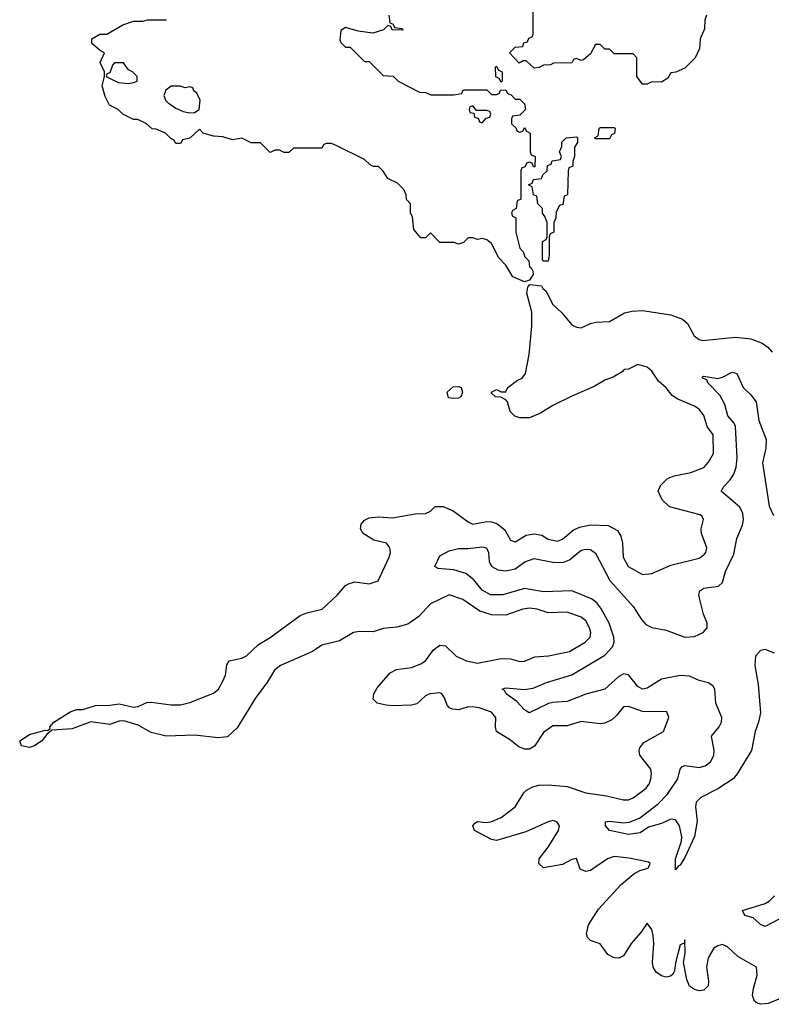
# Model space of a CAD drawing. Header units: inches. Extents: x 2494115 to 2685112, y 774173 to 915163.
# Tile 203 of 215: x 2655288 to 2658476, y 884712 to 888891. Entities that reach past the tile are written whole.
import ezdxf

# ---------------------------------------------------------------- set-up
doc = ezdxf.new("R2010")
doc.units = ezdxf.units.IN
doc.header["$MEASUREMENT"] = 0
doc.layers.add('C6858', color=7, linetype='Continuous')

msp = doc.modelspace()

# ---------------------------------------------------------------- linework, layer by layer
at = {"layer": 'C6858', "color": 5}
for points, elevation in [([(2656854, 888910), (2656858, 888878), (2656872.7, 888872.7), (2656878, 888858), (2656910, 888854), (2656912.7, 888847.3), (2656868.4, 888848.4), (2656862, 888862), (2656850, 888866), (2656831.6, 888848.4), (2656785.4, 888834.6), (2656723.1, 888843.1), (2656670, 888858), (2656650, 888846), (2656646.4, 888806.4), (2656650, 888794), (2656670, 888774), (2656690, 888774), (2656750, 888714), (2656770, 888714), (2656830, 888654), (2656871.6, 888651.6), (2656894, 888630), (2656983.6, 888583.6), (2657010, 888582), (2657032.7, 888572.7), (2657130, 888572), (2657162, 888578), (2657170, 888594), (2657270, 888594), (2657290, 888574), (2657310, 888574), (2657322, 888578), (2657327.3, 888592.7), (2657350, 888594), (2657358, 888578), (2657372.7, 888572.7), (2657390, 888554), (2657410, 888554), (2657430, 888534), (2657434, 888510), (2657410, 888486), (2657378, 888482), (2657374, 888470), (2657374, 888450), (2657392.7, 888432.7), (2657398, 888418), (2657410, 888414), (2657422, 888418), (2657430, 888434), (2657438, 888418), (2657454, 888410), (2657454, 888330), (2657458, 888318), (2657474, 888310), (2657472.7, 888267.3), (2657467.3, 888267.3), (2657462, 888282), (2657450, 888286), (2657438, 888282), (2657432.7, 888267.3), (2657418, 888262), (2657414, 888250), (2657414, 888130), (2657398, 888122), (2657394, 888090), (2657378, 888082), (2657374, 888070), (2657378, 888058), (2657392, 888050), (2657392, 887990), (2657410, 887922), (2657424.5, 887904.5), (2657430, 887886), (2657447.5, 887867.5), (2657450, 887842), (2657458, 887838), (2657464.7, 887824.7), (2657466, 887810), (2657450, 887786), (2657430, 887779.3), (2657380.6, 887800.6), (2657350, 887849.3), (2657321.1, 887881.1), (2657290, 887942), (2657270, 887957.2), (2657250, 887962), (2657230, 887958), (2657210, 887966), (2657190, 887966), (2657170, 887946), (2657150, 887938), (2657130, 887946), (2657070, 887946), (2657030, 887986), (2657010, 887966), (2656990, 887966), (2656960.4, 888000.4), (2656954.6, 888054.6), (2656946, 888070), (2656946, 888110), (2656928.4, 888128.4), (2656927.3, 888147.3), (2656918, 888170), (2656890, 888198), (2656850, 888218), (2656830, 888248), (2656810, 888268), (2656788.9, 888268.9), (2656774.6, 888274.6), (2656750, 888298), (2656630, 888358), (2656610, 888366), (2656590, 888366), (2656578, 888362), (2656570, 888346), (2656450, 888346), (2656430, 888328), (2656410, 888328), (2656390, 888338), (2656370, 888338), (2656350, 888328), (2656310, 888368), (2656270, 888368), (2656230, 888388), (2656190, 888382), (2656150, 888394), (2656110, 888397.2), (2656066, 888410), (2656050, 888426), (2656010, 888388), (2655978, 888382), (2655970, 888366), (2655950, 888366), (2655942, 888382), (2655930, 888386), (2655906, 888410), (2655867.3, 888427.3), (2655850, 888428), (2655826, 888450), (2655810, 888458), (2655787.3, 888467.3), (2655770, 888468), (2655726, 888490), (2655706, 888510), (2655668.9, 888528.9), (2655650, 888566), (2655638, 888610), (2655648, 888650), (2655648, 888670), (2655628.7, 888710), (2655648, 888750), (2655630, 888759), (2655594, 888790), (2655594, 888810), (2655628, 888830), (2655658, 888830), (2655726, 888870), (2655770, 888884.7), (2655810, 888884.7), (2655831.1, 888891.1), (2655910, 888891.3)], 60), ([(2658202, 888910), (2658194, 888890), (2658192.7, 888852.7), (2658174, 888810), (2658171.6, 888768.4), (2658154, 888730), (2658110, 888686), (2658071.6, 888668.4), (2658050, 888666), (2658036.9, 888643.1), (2658010, 888626), (2657970, 888628), (2657950, 888618), (2657930, 888618), (2657906, 888650), (2657906, 888730), (2657890, 888746), (2657810, 888746), (2657790, 888766), (2657770, 888766), (2657750, 888786), (2657730, 888786), (2657710, 888746), (2657679.6, 888720.4), (2657670, 888718), (2657650, 888726), (2657638, 888722), (2657630, 888708), (2657552.7, 888707.3), (2657539.6, 888700.4), (2657510, 888698), (2657491.6, 888688.4), (2657470, 888686), (2657436.4, 888716.4), (2657423.6, 888716.4), (2657407.3, 888707.3), (2657366, 888750), (2657390, 888774), (2657422, 888778), (2657427.3, 888792.7), (2657442, 888798), (2657447.3, 888812.7), (2657462, 888818), (2657466, 888830), (2657466, 888930)], 60), ([(2658530, 884742.7), (2658463.7, 884716.3), (2658430, 884712.4), (2658417, 884717), (2658405.8, 884725.8), (2658397.2, 884750), (2658400.6, 884779.4), (2658416.2, 884836.2), (2658414, 884870), (2658335.1, 884915.1), (2658290, 884957), (2658270, 884965.6), (2658250, 884961.1), (2658232.7, 884950), (2658208.5, 884910), (2658201.3, 884870), (2658210.4, 884810), (2658208.6, 884791.5), (2658190, 884772), (2658170.4, 884769.6), (2658150, 884775.1), (2658129.7, 884789.7), (2658117.5, 884817.5), (2658103.6, 884890), (2658110.7, 884930), (2658110, 884986), (2658107.5, 884972.5), (2658090, 884965.2), (2658070, 884888), (2658065.9, 884854.1), (2658059.3, 884840.7), (2658048.7, 884831.3), (2658030, 884827.3), (2658010, 884833), (2657988.5, 884848.5), (2657976, 884870), (2657972.7, 884890), (2657977.8, 884970), (2657974.9, 885005.1), (2657970, 885029.2), (2657950, 885056.2), (2657923.1, 885016.9), (2657881.5, 884970), (2657850, 884917.6), (2657830, 884908), (2657810, 884909.7), (2657783.3, 884923.3), (2657750, 884969.3), (2657710, 884983.7), (2657696.6, 884996.6), (2657692.1, 885012.1), (2657700.7, 885050), (2657743.1, 885116.9), (2657839.5, 885220.5), (2657893.9, 885266.1), (2657919.3, 885280.7), (2657954, 885290), (2657962.7, 885310), (2657955.6, 885315.6), (2657873.1, 885333.1), (2657810, 885340.4), (2657782, 885330), (2657710, 885280.4), (2657690, 885275.6), (2657665.9, 885285.9), (2657650, 885331.1), (2657630, 885326.6), (2657590, 885305.1), (2657510, 885291.6), (2657489.7, 885309.7), (2657491.3, 885330), (2657530, 885379.5), (2657573.8, 885450), (2657577.7, 885470), (2657567, 885487), (2657550, 885491.9), (2657530, 885487.3), (2657435.2, 885444.8), (2657310, 885408), (2657290, 885411.2), (2657218, 885450), (2657209.6, 885470), (2657218.9, 885481.1), (2657230, 885487.7), (2657264.2, 885484.2), (2657287.1, 885487.1), (2657330, 885504.7), (2657389.6, 885550), (2657426, 885610), (2657438.2, 885621.8), (2657464.2, 885635.8), (2657490, 885642.6), (2657530, 885643.8), (2657610, 885636.3), (2657690, 885609.5), (2657777.3, 885597.3), (2657850, 885579.7), (2657870, 885579.7), (2657890, 885588.5), (2657945.1, 885630), (2657959.2, 885650), (2657965.7, 885670), (2657968.3, 885690), (2657964.7, 885710), (2657918.9, 885770), (2657915.4, 885790), (2657918.8, 885801.2), (2657936.3, 885823.7), (2658019, 885870), (2658042, 885930), (2658033.6, 885953.6), (2657930, 885955.4), (2657870, 885976.4), (2657850, 885974.7), (2657821, 885939), (2657799.6, 885920.4), (2657770, 885905.7), (2657750, 885903.1), (2657670, 885912), (2657610, 885894.8), (2657550, 885894.8), (2657510, 885866.3), (2657471.6, 885808.4), (2657450, 885795.9), (2657430, 885795.8), (2657405, 885805), (2657370, 885833.7), (2657311.1, 885870), (2657305.7, 885890), (2657308.2, 885930), (2657290, 885951.6), (2657237.2, 885970), (2657210, 885974.4), (2657186.5, 885973.5), (2657150, 885962), (2657124.5, 885964.5), (2657110.9, 885970.9), (2657101.6, 885981.6), (2657090, 886012.7), (2657078.4, 886030), (2657070, 886034.8), (2657027.7, 886030), (2657010, 886021.1), (2656972.3, 885987.7), (2656950, 885981.7), (2656870, 885978.8), (2656842.2, 885982.2), (2656804, 885990), (2656787.3, 886007.3), (2656789.8, 886030.2), (2656804.1, 886055.9), (2656860.1, 886119.9), (2656886.7, 886133.3), (2656950, 886142.3), (2656990, 886158), (2657009.5, 886170), (2657043.1, 886216.9), (2657070, 886236.3), (2657094.2, 886234.2), (2657139.3, 886190), (2657183, 886170), (2657230, 886160.2), (2657330, 886179.7), (2657370, 886178.5), (2657410, 886167.5), (2657430, 886169.2), (2657472.8, 886187.2), (2657531.4, 886191.4), (2657620.7, 886210), (2657687.3, 886250), (2657707.6, 886270), (2657710.8, 886290), (2657705.1, 886310), (2657690, 886339.5), (2657670, 886355.1), (2657610, 886376.4), (2657530, 886373.6), (2657482.7, 886390), (2657450, 886393.2), (2657423, 886390), (2657350, 886364.2), (2657290, 886364.8), (2657240.3, 886380.3), (2657167.3, 886430), (2657110, 886450.6), (2657030, 886412.5), (2656981, 886359), (2656934.2, 886325.8), (2656887.4, 886312.6), (2656830, 886307.7), (2656786.9, 886293.1), (2656730, 886294.3), (2656704.6, 886290), (2656644.9, 886255.1), (2656570, 886236.6), (2656530.5, 886209.5), (2656394.4, 886150), (2656368.3, 886130), (2656338.9, 886081.1), (2656286.8, 886010), (2656210, 885885.7), (2656170, 885847.8), (2656130, 885843.9), (2656030, 885855), (2655909.8, 885849.8), (2655845.9, 885865.9), (2655790, 885897.1), (2655730, 885916.1), (2655710, 885914.2), (2655670, 885900.4), (2655590, 885911.1), (2655510, 885882), (2655424, 885876), (2655402.3, 885857.7), (2655382.3, 885830), (2655350, 885808.8), (2655330, 885802), (2655295.1, 885810), (2655287.8, 885830), (2655330, 885857.5), (2655396, 885876), (2655405.6, 885874.4), (2655417, 885883), (2655415.6, 885890), (2655433.3, 885910), (2655504.7, 885955.3), (2655530, 885964), (2655556.2, 885963.8), (2655610, 885981.3), (2655670, 885982.1), (2655710, 885987.8), (2655770, 885973.6), (2655790, 885976.9), (2655826.8, 885993.2), (2655845.6, 885994.4), (2655930, 885983.7), (2655970, 885984.1), (2656010, 885993.7), (2656110, 886033.2), (2656131.6, 886050), (2656150, 886083.7), (2656160.7, 886110), (2656166.7, 886153.3), (2656176.2, 886170), (2656230, 886181.8), (2656250, 886192.1), (2656300.5, 886239.5), (2656350, 886268.9), (2656477.7, 886362.3), (2656506.2, 886373.8), (2656571.1, 886388.9), (2656635.9, 886450), (2656669.9, 886490.1), (2656682.6, 886497.4), (2656710, 886504.9), (2656770, 886497.5), (2656808, 886510), (2656854.7, 886610), (2656860.5, 886630), (2656858.4, 886650), (2656844, 886670), (2656790, 886682.4), (2656745.1, 886710), (2656733.6, 886730), (2656736.2, 886750), (2656750, 886767.7), (2656770, 886777.6), (2656810, 886782), (2656870, 886776.5), (2656965.6, 886794.4), (2657010, 886794.9), (2657030, 886805.5), (2657050, 886824.9), (2657084.7, 886824.7), (2657126.6, 886806.6), (2657190, 886759.5), (2657210, 886750.4), (2657270, 886761.8), (2657290, 886760.8), (2657312.5, 886752.5), (2657346.1, 886726.1), (2657370, 886682.4), (2657390, 886674.9), (2657437, 886703), (2657470, 886709.3), (2657503.5, 886703.5), (2657530, 886686.5), (2657570, 886677.4), (2657590, 886686.9), (2657635.4, 886724.6), (2657662.5, 886737.5), (2657710, 886746.8), (2657784.4, 886744.4), (2657823.7, 886723.7), (2657838.7, 886698.7), (2657845.3, 886670), (2657847.9, 886610), (2657868.7, 886570), (2657930, 886536), (2657970, 886541), (2658050, 886576.3), (2658170, 886606.4), (2658190, 886620.7), (2658199.3, 886630), (2658202.7, 886650), (2658180.7, 886710), (2658179.5, 886730), (2658189.2, 886770), (2658182.7, 886782.7), (2658175.3, 886790), (2658043.9, 886823.9), (2658014, 886854), (2657996, 886890), (2658006, 886914), (2658036.1, 886943.9), (2658064.2, 886955.8), (2658135.3, 886970), (2658190, 886990.6), (2658210, 887013.4), (2658230.8, 887050), (2658230, 887128.7), (2658204.7, 887164.8), (2658190, 887211.6), (2658170, 887238), (2658150, 887251.1), (2658080.4, 887280.4), (2658056.3, 887296.3), (2658030, 887329.2), (2657997.5, 887357.5), (2657970, 887399), (2657950, 887417.2), (2657910, 887428), (2657870, 887408), (2657852.7, 887407.3), (2657843.6, 887396.4), (2657805.4, 887374.6), (2657770, 887362), (2657725.4, 887334.6), (2657630, 887294), (2657550, 887254), (2657498, 887222), (2657450, 887202), (2657410, 887202), (2657388.4, 887208.4), (2657368.4, 887228.4), (2657358, 887270), (2657350, 887278), (2657329.1, 887289.1), (2657306, 887290), (2657290, 887306), (2657288.9, 887311.1), (2657310, 887322), (2657330, 887312), (2657350, 887312), (2657359, 887330), (2657399.1, 887360.9), (2657419, 887370), (2657434, 887390), (2657448.7, 887470), (2657461.2, 887590), (2657460.5, 887650), (2657439.8, 887730), (2657443.9, 887756.1), (2657452.7, 887767.3), (2657502, 887762), (2657507.7, 887750), (2657519.9, 887739.9), (2657550, 887682), (2657587.2, 887647.2), (2657630, 887596), (2657650, 887586), (2657670, 887584), (2657710, 887602), (2657732.9, 887607.1), (2657790, 887610.7), (2657853.3, 887646.7), (2657885.6, 887654.4), (2657930, 887657.3), (2658050, 887639.3), (2658100.4, 887620.4), (2658121.3, 887601.3), (2658148.7, 887550), (2658170, 887534.4), (2658184.7, 887530), (2658324, 887544), (2658390, 887537), (2658438.2, 887518.2), (2658462, 887502), (2658480.7, 887480.7)], 60), ([(2658490, 886202.7), (2658450, 886217.7), (2658430, 886214.1), (2658409.5, 886190.5), (2658406.6, 886150), (2658420.6, 886070), (2658430.5, 885950), (2658422.3, 885910), (2658407.6, 885870), (2658392.1, 885790), (2658331.6, 885690), (2658314.8, 885670), (2658250, 885626.6), (2658176.9, 885590), (2658157.2, 885570), (2658154.2, 885550), (2658161.6, 885490), (2658150, 885424), (2658110, 885335.8), (2658090, 885302.6), (2658080.7, 885299.3), (2658070, 885282.7), (2658069.9, 885330), (2658095.4, 885404.6), (2658096.4, 885423.6), (2658087.3, 885470), (2658070, 885495.7), (2658050, 885498.8), (2658010, 885479.7), (2657955.7, 885464.3), (2657920.1, 885439.9), (2657870, 885432.7), (2657790, 885449.9), (2657773, 885470), (2657772.9, 885487.1), (2657789.8, 885490.2), (2657850, 885482.8), (2657874, 885485.9), (2657917.6, 885502.4), (2657996.1, 885563.9), (2658035.8, 885604.2), (2658079.9, 885670), (2658089.3, 885710.7), (2658098.4, 885721.6), (2658110, 885725.5), (2658170, 885717.9), (2658195.5, 885724.5), (2658218.4, 885741.6), (2658232.2, 885767.8), (2658234.3, 885790), (2658223.4, 885850), (2658255.8, 885890), (2658265.8, 885910), (2658267.2, 885930), (2658240.9, 885990), (2658237.1, 886050), (2658230, 886062.9), (2658210, 886077), (2658170, 886086.5), (2658130, 886104.5), (2658090, 886108.1), (2658010, 886092.5), (2657950, 886054), (2657930, 886049.9), (2657910, 886061.6), (2657870.9, 886110.9), (2657850, 886114.7), (2657830, 886104), (2657769.7, 886050.3), (2657690, 886029.2), (2657610, 885997.5), (2657550, 885993.7), (2657531.5, 885988.5), (2657449.6, 885950), (2657430, 885961.7), (2657397.3, 885997.3), (2657351.5, 886030), (2657344.1, 886044.1), (2657335.1, 886050), (2657350, 886056.1), (2657428.1, 886048.1), (2657466.4, 886053.6), (2657522.1, 886077.9), (2657630, 886110.5), (2657770, 886193.9), (2657802.7, 886230), (2657809.2, 886250), (2657807.9, 886270), (2657788.1, 886330), (2657753, 886393), (2657736, 886416), (2657713, 886433), (2657630, 886466.7), (2657510, 886463.6), (2657430, 886477.3), (2657337.3, 886450), (2657285.6, 886450), (2657250, 886469.9), (2657214.4, 886514.4), (2657180.3, 886540.3), (2657130, 886556.2), (2657062.4, 886562.4), (2657049.6, 886570), (2657070, 886615.5), (2657110, 886636.4), (2657150, 886647), (2657190, 886646.3), (2657250, 886654.4), (2657267.7, 886650), (2657277.3, 886630), (2657279.4, 886590), (2657290.6, 886570.6), (2657316.5, 886556.5), (2657350, 886551.8), (2657390, 886560.9), (2657430.9, 886590), (2657470, 886604.7), (2657550, 886588.7), (2657592.2, 886587.8), (2657620.8, 886599.2), (2657670, 886639.3), (2657690, 886644.7), (2657710, 886642), (2657730, 886627.7), (2657791.7, 886511.7), (2657890, 886400.9), (2657925.6, 886345.6), (2657944.9, 886324.9), (2657970, 886312.2), (2658030, 886300.5), (2658110, 886270.5), (2658150, 886273.6), (2658188.1, 886290), (2658204.9, 886310), (2658204.5, 886330), (2658188.8, 886368.8), (2658172.8, 886430), (2658168.7, 886450), (2658172.7, 886467.3), (2658190, 886477.9), (2658252.8, 886487.2), (2658270, 886503.1), (2658281.7, 886550), (2658317, 886623), (2658330.3, 886690), (2658354.7, 886745.3), (2658359.1, 886770), (2658356.1, 886796.1), (2658342.4, 886822.4), (2658263.5, 886890), (2658274.5, 886910), (2658301.8, 886938.2), (2658317.3, 886962.7), (2658327.9, 886992.1), (2658332.1, 887032.1), (2658324.7, 887164.7), (2658318.7, 887178.7), (2658291.9, 887210), (2658278.8, 887258.8), (2658257.9, 887297.9), (2658206.9, 887350), (2658202.5, 887362.5), (2658185.1, 887370), (2658184.5, 887375.5), (2658190, 887378.8), (2658250, 887368.2), (2658270, 887373.7), (2658310, 887395.8), (2658330.4, 887390), (2658357.1, 887330), (2658390, 887299.5), (2658411.6, 887270), (2658424.1, 887190), (2658454.8, 887110), (2658453.2, 887073.2), (2658439.6, 887010), (2658466.9, 886826.9), (2658486.4, 886786.4)], 40), ([(2658510, 885074.1), (2658450, 885042.4), (2658430, 885050.9), (2658399.8, 885079.8), (2658364, 885090), (2658354, 885110), (2658450, 885140.3), (2658466.8, 885150), (2658490, 885172.7)], 40)]:
    msp.add_lwpolyline(points, dxfattribs=dict(at, elevation=elevation))
at = {"layer": 'C6858', "color": 5, "elevation": 60}
for points in [[(2655728.4, 888708.4), (2655690, 888708), (2655681, 888699), (2655670, 888666), (2655658, 888662), (2655654, 888650), (2655705.4, 888625.4), (2655750, 888621), (2655770, 888624.7), (2655786, 888630), (2655786, 888650), (2655766, 888670), (2655750, 888678)], [(2657330, 888626), (2657322, 888642), (2657308.4, 888648.4), (2657306, 888690), (2657310, 888694), (2657318, 888678), (2657334, 888670), (2657334, 888630)], [(2655930, 888609.3), (2655907.3, 888592.7), (2655898.8, 888570), (2655906.8, 888550), (2655918, 888538), (2655950, 888516.3), (2655982, 888502), (2656010, 888495.5), (2656030, 888497.3), (2656049.4, 888510.6), (2656053.2, 888550), (2656039.3, 888579.3), (2656026, 888590), (2656022, 888602), (2656010, 888606), (2655990, 888602), (2655969.3, 888609.3)], [(2657210, 888526), (2657198, 888522), (2657194, 888510), (2657198, 888498), (2657214, 888494), (2657218, 888478), (2657232.7, 888472.7), (2657238, 888458), (2657250, 888454), (2657267.3, 888472.7), (2657282, 888478), (2657286, 888490), (2657282, 888502), (2657270, 888506), (2657226, 888506)], [(2657510, 887866), (2657506, 887870), (2657506, 887950), (2657522, 887958), (2657526, 887970), (2657526, 888030), (2657516.4, 888056.4), (2657506, 888070), (2657506, 888090), (2657486, 888110), (2657482, 888142), (2657467.3, 888147.3), (2657462, 888182), (2657446, 888190), (2657462, 888198), (2657467.3, 888212.7), (2657502, 888218), (2657507.3, 888232.7), (2657526, 888250), (2657527.3, 888272.7), (2657542, 888278), (2657547.3, 888292.7), (2657582, 888298), (2657586, 888310), (2657578, 888330), (2657587.3, 888352.7), (2657588.4, 888371.6), (2657606, 888390), (2657650, 888394), (2657654, 888390), (2657654, 888370), (2657642, 888350), (2657642, 888310), (2657634, 888290), (2657634, 888270), (2657618, 888262), (2657614, 888250), (2657611.6, 888148.4), (2657598, 888142), (2657592.7, 888107.3), (2657578, 888102), (2657563.6, 888076.4), (2657562, 888050), (2657554, 888030), (2657554, 887990), (2657538, 887982), (2657534, 887970), (2657534, 887890), (2657530, 887866)], [(2657730, 888386), (2657726, 888390), (2657742, 888398), (2657746, 888430), (2657750, 888434), (2657810, 888434), (2657814, 888430), (2657811.6, 888408.4), (2657798, 888402), (2657790, 888386)], [(2657130, 887282.9), (2657107, 887287), (2657101.2, 887310), (2657126.3, 887333.7), (2657150, 887334.9), (2657161, 887330), (2657166.8, 887310), (2657158.8, 887290), (2657150, 887285.1)]]:
    msp.add_lwpolyline(points, close=True, dxfattribs=at)

doc.saveas('drawing.dxf')
